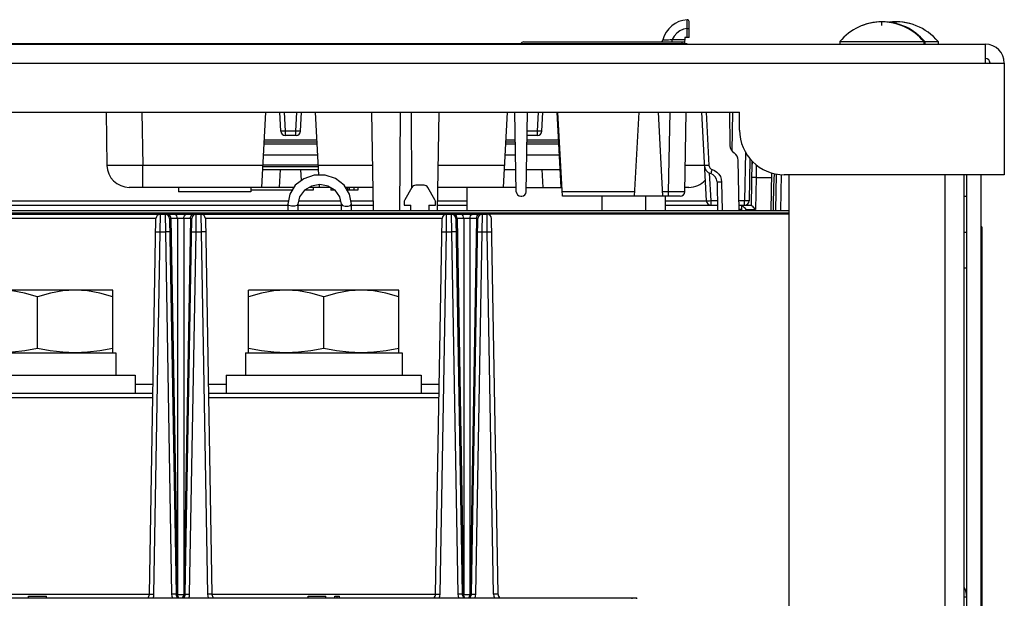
# Model space of a CAD drawing. Extents: x 30 to 410, y 34 to 287.
# Tile 7 of 50: x 86 to 108, y 94 to 107. Entities that reach past the tile are written whole.
import ezdxf

# ---------------------------------------------------------------- set-up
doc = ezdxf.new("R2010")
doc.units = 0
doc.header["$LTSCALE"] = 23.1
doc.layers.get('0').update_dxf_attribs({"linetype": 'CONTINUOUS'})
doc.layers.add('ALL_CURVE', color=7, linetype='CONTINUOUS')

msp = doc.modelspace()

# ---------------------------------------------------------------- linework, layer by layer
at = {"color": 7, "linetype": 'CONTINUOUS'}
for p, q in [((100.973, 106.537), (100.972, 106.595)), ((100.975, 106.196), (100.975, 106.398)), ((101.015, 106.196), (101.015, 106.555)), ((100.64, 106.096), (100.64, 106.155)), ((100.64, 106.155), (100.916, 106.155)), ((100.917, 106.196), (100.914, 106.066)), ((101.015, 106.196), (100.917, 106.196)), ((82.565, 106.066), (100.965, 106.066)), ((97.315, 106.096), (100.915, 106.096)), ((100.165, 106.066), (100.165, 106.046)), ((100.855, 106.096), (100.854, 106.066)), ((100.965, 106.066), (100.965, 106.046)), ((104.385, 106.104), (104.385, 106.046)), ((104.385, 106.104), (106.585, 106.104)), ((106.265, 106.104), (106.265, 106.046)), ((106.285, 106.104), (106.285, 106.046)), ((106.585, 106.104), (106.585, 106.046)), ((87.975, 104.526), (87.996, 103.338)), ((88.775, 104.526), (88.796, 103.338)), ((91.458, 102.846), (91.546, 104.526)), ((91.886, 104.099), (91.863, 104.526)), ((91.986, 104.103), (91.964, 104.526)), ((92.224, 104.103), (92.246, 104.526)), ((92.324, 104.099), (92.346, 104.526)), ((92.737, 103.119), (92.663, 104.526)), ((93.959, 102.326), (93.921, 104.526)), ((94.552, 104.526), (94.537, 102.326)), ((94.798, 104.526), (94.809, 102.831)), ((95.39, 102.326), (95.429, 104.526)), ((96.946, 104.526), (96.858, 102.846)), ((97.151, 102.745), (97.12, 104.526)), ((97.374, 102.745), (97.405, 104.526)), ((97.624, 104.103), (97.646, 104.526)), ((97.724, 104.099), (97.746, 104.526)), ((98.152, 102.846), (98.063, 104.526)), ((98.181, 102.646), (98.083, 104.526)), ((99.798, 102.646), (99.897, 104.526)), ((100.431, 102.646), (100.333, 104.526)), ((100.558, 102.745), (100.589, 104.526)), ((100.918, 102.745), (100.949, 104.526)), ((101.296, 104.526), (101.4, 102.541)), ((101.396, 104.526), (101.458, 103.336)), ((101.917, 104.526), (101.93, 103.78)), ((101.977, 103.657), (101.992, 104.526)), ((92.226, 104.006), (91.984, 104.006)), ((91.986, 104.006), (91.986, 104.103)), ((92.224, 104.103), (91.986, 104.103)), ((92.224, 104.006), (92.224, 104.103)), ((97.626, 104.006), (97.396, 104.006)), ((97.624, 104.103), (97.398, 104.103)), ((97.624, 104.006), (97.624, 104.103)), ((91.509, 103.82), (92.7, 103.82)), ((91.512, 103.866), (92.698, 103.866)), ((91.514, 103.906), (92.696, 103.906)), ((96.909, 103.82), (97.133, 103.82)), ((96.912, 103.866), (97.132, 103.866)), ((96.914, 103.906), (97.131, 103.906)), ((97.393, 103.82), (98.1, 103.82)), ((97.394, 103.866), (98.098, 103.866)), ((97.395, 103.906), (98.096, 103.906)), ((92.714, 103.566), (91.496, 103.566)), ((97.137, 103.566), (96.896, 103.566)), ((98.114, 103.566), (97.389, 103.566)), ((102.277, 103.635), (102.258, 102.545)), ((88.796, 103.338), (88.646, 103.336)), ((88.796, 102.846), (88.796, 103.338)), ((91.484, 103.338), (88.796, 103.338)), ((92.727, 103.306), (91.482, 103.306)), ((92.726, 103.342), (91.484, 103.342)), ((93.942, 103.338), (92.726, 103.338)), ((96.884, 103.338), (95.408, 103.338)), ((98.145, 103.338), (98.126, 103.338)), ((101.358, 103.334), (101.326, 103.334)), ((102.134, 102.326), (102.114, 103.451)), ((102.374, 103.494), (102.358, 102.545)), ((102.422, 103.437), (102.405, 102.446)), ((102.519, 103.35), (102.516, 103.067)), ((91.479, 103.246), (92.731, 103.246)), ((91.857, 102.846), (91.878, 103.246)), ((92.344, 102.998), (92.331, 103.246)), ((96.879, 103.246), (97.143, 103.246)), ((97.383, 103.246), (98.131, 103.246)), ((97.752, 102.846), (97.731, 103.246)), ((101.467, 103.169), (101.5, 102.541)), ((102.516, 103.067), (102.503, 102.352)), ((102.516, 103.067), (102.856, 103.067)), ((102.857, 103.17), (102.843, 102.326)), ((102.957, 102.326), (102.972, 103.143)), ((103.071, 103.132), (103.057, 102.326)), ((103.245, 103.126), (103.245, 89.926)), ((106.745, 74.866), (106.745, 103.126)), ((107.165, 74.866), (107.165, 103.126)), ((107.225, 74.866), (107.225, 103.126)), ((92.181, 102.846), (88.496, 102.846)), ((89.595, 102.846), (89.597, 102.746)), ((91.215, 102.846), (91.213, 102.746)), ((92.987, 102.846), (92.523, 102.846)), ((92.605, 102.846), (92.605, 102.786)), ((92.752, 102.846), (92.748, 102.906)), ((93.005, 102.846), (93.005, 102.786)), ((93.95, 102.846), (93.328, 102.846)), ((93.375, 102.846), (93.375, 102.786)), ((93.413, 102.846), (93.413, 102.786)), ((93.515, 102.846), (93.515, 102.786)), ((93.605, 102.846), (93.605, 102.786)), ((94.816, 102.843), (94.658, 102.569)), ((95.087, 102.893), (94.903, 102.893)), ((95.331, 102.569), (95.174, 102.843)), ((97.15, 102.846), (95.399, 102.846)), ((96.045, 102.846), (96.045, 102.326)), ((97.376, 102.846), (98.171, 102.846)), ((101.013, 102.846), (100.92, 102.846)), ((101.642, 102.967), (101.653, 102.326)), ((101.742, 102.963), (101.753, 102.326)), ((91.213, 102.746), (89.597, 102.746)), ((92.144, 102.786), (91.214, 102.786)), ((92.605, 102.786), (92.422, 102.786)), ((93.087, 102.786), (93.005, 102.786)), ((93.605, 102.786), (93.375, 102.786)), ((97.251, 102.646), (97.274, 102.646)), ((99.803, 102.745), (98.176, 102.745)), ((100.818, 102.646), (98.181, 102.646)), ((99.061, 102.646), (99.061, 102.326)), ((100.043, 102.646), (100.038, 102.326)), ((100.558, 102.745), (100.426, 102.745)), ((100.483, 102.646), (100.478, 102.326)), ((100.558, 102.646), (100.558, 102.745)), ((107.165, 102.646), (107.225, 102.646)), ((85.428, 102.545), (92.058, 102.545)), ((85.438, 102.446), (92.044, 102.446)), ((92.044, 102.466), (92.044, 102.326)), ((92.266, 102.466), (92.266, 102.326)), ((92.266, 102.446), (93.244, 102.446)), ((92.283, 102.545), (93.226, 102.545)), ((93.244, 102.326), (93.244, 102.466)), ((93.451, 102.545), (93.955, 102.545)), ((93.466, 102.326), (93.466, 102.466)), ((93.466, 102.446), (93.957, 102.446)), ((94.645, 102.52), (94.645, 102.446)), ((94.645, 102.446), (94.795, 102.446)), ((94.795, 102.326), (94.795, 102.446)), ((95.195, 102.446), (95.195, 102.326)), ((95.195, 102.446), (95.345, 102.446)), ((95.345, 102.446), (95.345, 102.52)), ((95.392, 102.446), (96.045, 102.446)), ((95.394, 102.545), (96.045, 102.545)), ((100.48, 102.446), (101.651, 102.446)), ((100.481, 102.545), (101.4, 102.545)), ((101.5, 102.541), (101.5, 102.446)), ((101.649, 102.541), (101.5, 102.541)), ((102.258, 102.545), (102.13, 102.545)), ((102.132, 102.446), (102.405, 102.446)), ((102.194, 102.326), (102.196, 102.446)), ((102.258, 102.446), (102.258, 102.545)), ((69.645, 102.276), (103.245, 102.276)), ((69.993, 102.246), (96.497, 102.246)), ((89.188, 101.853), (89.193, 102.246)), ((89.297, 102.246), (89.302, 101.853)), ((89.412, 102.206), (89.396, 102.228)), ((89.422, 102.179), (89.412, 102.206)), ((89.426, 102.148), (89.422, 102.179)), ((89.786, 102.247), (89.504, 102.247)), ((89.864, 102.148), (89.868, 102.179)), ((89.868, 102.179), (89.878, 102.206)), ((89.878, 102.206), (89.893, 102.228)), ((89.988, 101.853), (89.993, 102.246)), ((90.097, 102.246), (90.102, 101.853)), ((94.778, 102.276), (94.763, 102.261)), ((95.227, 102.261), (95.212, 102.276)), ((95.588, 101.853), (95.593, 102.246)), ((95.697, 102.246), (95.702, 101.853)), ((95.812, 102.206), (95.796, 102.228)), ((95.822, 102.179), (95.812, 102.206)), ((95.826, 102.148), (95.822, 102.179)), ((96.186, 102.247), (95.904, 102.247)), ((96.264, 102.148), (96.268, 102.179)), ((96.355, 102.247), (96.335, 102.247)), ((96.388, 101.853), (96.393, 102.246)), ((103.245, 102.247), (96.497, 102.247)), ((96.502, 101.853), (96.497, 102.246)), ((102.294, 102.326), (102.294, 102.352)), ((102.294, 102.352), (102.503, 102.352)), ((102.9, 102.326), (102.9, 102.339)), ((89.093, 102.148), (83.797, 102.148)), ((88.946, 93.745), (89.093, 102.148)), ((89.397, 102.148), (89.543, 93.745)), ((89.426, 102.148), (89.572, 93.745)), ((89.574, 102.148), (89.426, 102.148)), ((89.574, 102.148), (89.574, 93.745)), ((89.715, 102.148), (89.715, 93.745)), ((89.864, 102.148), (89.715, 102.148)), ((89.864, 102.148), (89.717, 93.745)), ((89.746, 93.745), (89.893, 102.148)), ((90.197, 102.148), (90.343, 93.745)), ((95.493, 102.148), (90.197, 102.148)), ((95.346, 93.745), (95.493, 102.148)), ((95.797, 102.148), (95.943, 93.745)), ((95.826, 102.148), (95.972, 93.745)), ((95.974, 102.148), (95.826, 102.148)), ((95.974, 102.148), (95.974, 93.745)), ((96.115, 102.148), (96.115, 93.745)), ((96.264, 102.148), (96.115, 102.148)), ((96.264, 102.148), (96.117, 93.745)), ((96.146, 93.745), (96.293, 102.148)), ((96.743, 93.745), (96.597, 102.148)), ((107.565, 101.966), (107.545, 101.966)), ((107.565, 101.966), (107.565, 91.966)), ((89.046, 93.745), (89.188, 101.853)), ((89.188, 101.853), (89.302, 101.853)), ((89.302, 101.853), (89.443, 93.745)), ((89.846, 93.745), (89.988, 101.853)), ((89.988, 101.853), (90.102, 101.853)), ((90.102, 101.853), (90.243, 93.745)), ((95.446, 93.745), (95.588, 101.853)), ((95.588, 101.853), (95.702, 101.853)), ((95.702, 101.853), (95.843, 93.745)), ((96.246, 93.745), (96.388, 101.853)), ((96.388, 101.853), (96.502, 101.853)), ((96.643, 93.745), (96.502, 101.853)), ((107.165, 101.846), (107.225, 101.846)), ((107.565, 101.266), (107.545, 101.266)), ((107.165, 101.046), (107.225, 101.046)), ((88.125, 100.546), (84.765, 100.546)), ((88.125, 99.146), (88.125, 100.546)), ((91.165, 99.146), (91.165, 100.546)), ((94.525, 100.546), (91.165, 100.546)), ((94.525, 99.146), (94.525, 100.546)), ((86.445, 99.241), (86.445, 100.396)), ((92.845, 99.241), (92.845, 100.396)), ((84.695, 99.146), (88.195, 99.146)), ((88.195, 99.146), (88.195, 98.646)), ((91.095, 99.146), (91.095, 98.646)), ((91.095, 99.146), (94.595, 99.146)), ((94.595, 99.146), (94.595, 98.646)), ((84.265, 98.646), (88.625, 98.646)), ((88.625, 98.646), (88.625, 98.246)), ((88.625, 98.446), (89.028, 98.446)), ((90.261, 98.446), (90.665, 98.446)), ((90.665, 98.646), (90.665, 98.246)), ((90.665, 98.646), (95.025, 98.646)), ((95.025, 98.646), (95.025, 98.246)), ((95.025, 98.446), (95.428, 98.446)), ((83.865, 98.246), (89.025, 98.246)), ((90.265, 98.246), (95.425, 98.246)), ((83.866, 98.148), (89.023, 98.148)), ((90.266, 98.148), (95.423, 98.148)), ((79.845, 93.666), (99.845, 93.666)), ((83.943, 93.745), (88.946, 93.745)), ((86.245, 93.666), (86.245, 93.706)), ((86.245, 93.706), (86.645, 93.706)), ((86.645, 93.666), (86.645, 93.706)), ((89.572, 93.745), (89.574, 93.745)), ((89.715, 93.745), (89.717, 93.745)), ((90.343, 93.745), (95.346, 93.745)), ((92.495, 93.666), (92.495, 93.706)), ((92.495, 93.706), (92.895, 93.706)), ((92.895, 93.666), (92.895, 93.706)), ((93.095, 93.666), (93.095, 93.706)), ((93.095, 93.706), (93.195, 93.706)), ((93.145, 93.666), (93.145, 93.706)), ((93.195, 93.666), (93.195, 93.706)), ((95.972, 93.745), (95.974, 93.745)), ((96.115, 93.745), (96.117, 93.745)), ((99.745, 93.646), (99.745, 93.666)), ((99.845, 93.646), (99.845, 93.666)), ((107.165, 93.686), (107.225, 93.686))]:
    msp.add_line(p, q, dxfattribs=at)
at = {"color": 3, "linetype": 'CONTINUOUS'}
for p, q in [((52.445, 106.046), (107.645, 106.046)), ((107.645, 105.626), (107.645, 106.046)), ((52.025, 105.626), (108.065, 105.626)), ((108.065, 105.626), (108.065, 103.126)), ((57.945, 104.526), (102.145, 104.526)), ((102.145, 104.126), (102.145, 104.526)), ((108.065, 103.126), (103.145, 103.126)), ((107.545, 74.866), (107.545, 103.126)), ((69.645, 102.326), (103.245, 102.326))]:
    msp.add_line(p, q, dxfattribs=at)
at = {"color": 7, "linetype": 'CONTINUOUS'}
for points in [[(100.975, 106.398), (100.89, 106.38), (100.811, 106.345), (100.741, 106.294), (100.683, 106.23), (100.64, 106.155)], [(100.975, 106.398), (100.973, 106.473), (100.973, 106.537)], [(100.975, 106.398), (100.995, 106.398), (101.009, 106.397), (101.015, 106.397)], [(100.425, 106.141), (100.426, 106.141), (100.43, 106.141), (100.445, 106.142)], [(100.445, 106.142), (100.458, 106.142), (100.475, 106.143), (100.496, 106.144), (100.524, 106.146), (100.556, 106.148), (100.595, 106.151), (100.64, 106.155)], [(97.315, 106.096), (97.273, 106.085), (97.255, 106.066)], [(91.986, 104.103), (91.96, 104.101), (91.936, 104.1), (91.915, 104.099), (91.899, 104.099), (91.889, 104.099), (91.886, 104.099)], [(92.324, 104.099), (92.32, 104.099), (92.31, 104.099), (92.294, 104.099), (92.274, 104.1), (92.25, 104.101), (92.224, 104.103)], [(97.724, 104.099), (97.72, 104.099), (97.71, 104.099), (97.694, 104.099), (97.674, 104.1), (97.65, 104.101), (97.624, 104.103)], [(88.646, 103.336), (88.523, 103.335), (88.396, 103.334), (88.282, 103.334), (88.183, 103.334), (88.103, 103.334), (88.044, 103.335), (88.008, 103.336), (87.996, 103.338)], [(101.326, 103.334), (101.228, 103.334), (101.113, 103.334), (100.987, 103.335), (100.928, 103.336)], [(101.458, 103.336), (101.427, 103.334), (101.399, 103.334), (101.377, 103.334), (101.363, 103.334), (101.358, 103.336)], [(101.458, 103.336), (101.461, 103.316), (101.468, 103.297), (101.479, 103.279), (101.493, 103.265), (101.51, 103.253), (101.529, 103.245)], [(93.466, 102.466), (93.423, 102.692), (93.3, 102.892), (93.111, 103.04), (92.877, 103.119), (92.629, 103.119), (92.397, 103.039), (92.208, 102.891), (92.086, 102.692), (92.044, 102.466)], [(101.529, 103.245), (101.52, 103.217), (101.512, 103.192), (101.506, 103.172), (101.502, 103.159), (101.5, 103.155)], [(101.529, 103.245), (101.587, 103.221), (101.638, 103.185), (101.681, 103.139), (101.714, 103.085), (101.734, 103.026), (101.742, 102.963)], [(102.516, 103.067), (102.485, 103.067), (102.457, 103.067), (102.435, 103.066), (102.42, 103.065), (102.416, 103.064)], [(102.9, 102.339), (102.905, 102.594), (102.907, 102.705), (102.909, 102.807), (102.911, 102.898), (102.915, 102.98), (102.919, 103.053), (102.923, 103.119), (102.926, 103.153)], [(93.244, 102.466), (93.206, 102.637), (93.099, 102.779), (92.941, 102.874), (92.756, 102.907), (92.57, 102.875), (92.411, 102.78), (92.304, 102.637), (92.266, 102.466)], [(94.903, 102.893), (94.877, 102.889), (94.853, 102.879), (94.832, 102.863), (94.816, 102.843)], [(95.174, 102.843), (95.158, 102.863), (95.137, 102.879), (95.113, 102.889), (95.087, 102.893)], [(101.742, 102.963), (101.711, 102.963), (101.683, 102.963), (101.661, 102.964), (101.647, 102.965), (101.642, 102.967)], [(100.918, 102.745), (100.911, 102.744), (100.891, 102.744), (100.857, 102.744), (100.813, 102.744), (100.758, 102.744), (100.696, 102.744), (100.628, 102.744), (100.558, 102.745)], [(92.266, 102.466), (92.245, 102.441), (92.189, 102.425), (92.12, 102.425), (92.065, 102.441), (92.044, 102.466)], [(93.244, 102.466), (93.265, 102.441), (93.32, 102.425), (93.389, 102.425), (93.445, 102.441), (93.466, 102.466)], [(94.658, 102.569), (94.651, 102.554), (94.646, 102.537), (94.645, 102.52)], [(95.345, 102.52), (95.343, 102.537), (95.339, 102.554), (95.331, 102.569)], [(101.5, 102.541), (101.469, 102.54), (101.441, 102.539), (101.419, 102.539), (101.405, 102.54), (101.4, 102.541)], [(102.294, 102.352), (102.276, 102.37), (102.258, 102.388), (102.241, 102.405), (102.225, 102.42), (102.211, 102.433), (102.201, 102.443), (102.196, 102.446)], [(102.358, 102.545), (102.354, 102.544), (102.344, 102.544), (102.328, 102.544), (102.308, 102.544), (102.284, 102.544), (102.258, 102.545)], [(102.405, 102.446), (102.409, 102.444), (102.418, 102.436), (102.432, 102.422), (102.451, 102.404), (102.475, 102.38), (102.503, 102.352)], [(89.396, 102.228), (89.377, 102.241), (89.355, 102.246)], [(89.574, 102.148), (89.57, 102.179), (89.56, 102.206), (89.545, 102.228), (89.525, 102.241), (89.504, 102.246)], [(89.715, 102.148), (89.719, 102.179), (89.729, 102.206), (89.745, 102.228), (89.764, 102.241), (89.786, 102.246)], [(89.893, 102.228), (89.913, 102.241), (89.935, 102.246)], [(94.763, 102.261), (94.741, 102.25), (94.717, 102.246)], [(95.273, 102.246), (95.249, 102.25), (95.227, 102.261)], [(95.796, 102.228), (95.777, 102.241), (95.755, 102.246)], [(95.974, 102.148), (95.97, 102.179), (95.96, 102.206), (95.945, 102.228), (95.925, 102.241), (95.904, 102.246)], [(96.115, 102.148), (96.119, 102.179), (96.129, 102.206), (96.145, 102.228), (96.164, 102.241), (96.186, 102.246)], [(96.268, 102.179), (96.278, 102.206), (96.293, 102.228), (96.313, 102.241), (96.335, 102.246)], [(102.194, 102.35), (102.189, 102.35), (102.175, 102.349), (102.153, 102.349), (102.133, 102.349)], [(89.426, 102.148), (89.413, 102.148), (89.404, 102.148), (89.398, 102.148), (89.397, 102.148)], [(89.715, 102.148), (89.698, 102.148), (89.678, 102.149), (89.656, 102.149), (89.634, 102.149), (89.612, 102.149), (89.592, 102.148), (89.574, 102.148)], [(89.893, 102.148), (89.891, 102.148), (89.885, 102.148), (89.876, 102.148), (89.864, 102.148)], [(95.826, 102.148), (95.813, 102.148), (95.804, 102.148), (95.798, 102.148), (95.797, 102.148)], [(96.115, 102.148), (96.098, 102.148), (96.078, 102.149), (96.056, 102.149), (96.034, 102.149), (96.012, 102.149), (95.992, 102.148), (95.974, 102.148)], [(96.293, 102.148), (96.291, 102.148), (96.285, 102.148), (96.276, 102.148), (96.264, 102.148)], [(89.088, 101.853), (89.093, 101.854), (89.107, 101.854), (89.129, 101.854), (89.157, 101.854), (89.188, 101.853)], [(89.402, 101.853), (89.397, 101.854), (89.383, 101.854), (89.36, 101.854), (89.333, 101.854), (89.302, 101.853)], [(89.888, 101.853), (89.893, 101.854), (89.907, 101.854), (89.929, 101.854), (89.957, 101.854), (89.988, 101.853)], [(90.202, 101.853), (90.197, 101.854), (90.183, 101.854), (90.16, 101.854), (90.133, 101.854), (90.102, 101.853)], [(95.488, 101.853), (95.493, 101.854), (95.507, 101.854), (95.529, 101.854), (95.557, 101.854), (95.588, 101.853)], [(95.802, 101.853), (95.797, 101.854), (95.783, 101.854), (95.76, 101.854), (95.733, 101.854), (95.702, 101.853)], [(96.288, 101.853), (96.293, 101.854), (96.307, 101.854), (96.329, 101.854), (96.357, 101.854), (96.388, 101.853)], [(96.502, 101.853), (96.533, 101.854), (96.56, 101.854), (96.583, 101.854), (96.597, 101.854), (96.602, 101.853)], [(86.445, 100.396), (86.155, 100.479), (85.879, 100.529), (85.605, 100.546)], [(87.285, 100.546), (87.011, 100.529), (86.734, 100.479), (86.445, 100.396)], [(88.125, 100.396), (87.835, 100.479), (87.559, 100.529), (87.285, 100.546)], [(92.005, 100.546), (91.731, 100.529), (91.454, 100.479), (91.165, 100.396)], [(92.845, 100.396), (92.555, 100.479), (92.279, 100.529), (92.005, 100.546)], [(93.685, 100.546), (93.411, 100.529), (93.134, 100.479), (92.845, 100.396)], [(94.525, 100.396), (94.235, 100.479), (93.959, 100.529), (93.685, 100.546)], [(86.445, 99.241), (86.159, 99.189), (85.882, 99.157), (85.605, 99.146)], [(87.285, 99.146), (87.008, 99.157), (86.73, 99.189), (86.445, 99.241)], [(88.125, 99.241), (87.839, 99.189), (87.562, 99.157), (87.285, 99.146)], [(92.005, 99.146), (91.728, 99.157), (91.45, 99.189), (91.165, 99.241)], [(92.845, 99.241), (92.559, 99.189), (92.282, 99.157), (92.005, 99.146)], [(93.685, 99.146), (93.408, 99.157), (93.13, 99.189), (92.845, 99.241)], [(94.525, 99.241), (94.239, 99.189), (93.962, 99.157), (93.685, 99.146)], [(88.946, 93.745), (88.951, 93.745), (88.965, 93.745), (88.988, 93.745), (89.015, 93.745), (89.046, 93.745)], [(89.028, 93.666), (89.041, 93.701), (89.046, 93.745)], [(89.443, 93.745), (89.449, 93.701), (89.461, 93.666)], [(89.543, 93.745), (89.538, 93.745), (89.524, 93.745), (89.502, 93.745), (89.474, 93.745), (89.443, 93.745)], [(89.543, 93.745), (89.544, 93.744), (89.546, 93.744), (89.549, 93.744), (89.555, 93.744), (89.572, 93.745)], [(89.601, 93.666), (89.586, 93.687), (89.576, 93.714), (89.572, 93.745)], [(89.603, 93.666), (89.588, 93.687), (89.578, 93.714), (89.574, 93.745)], [(89.574, 93.745), (89.595, 93.744), (89.619, 93.744), (89.645, 93.744), (89.671, 93.744), (89.695, 93.744), (89.715, 93.745)], [(89.687, 93.666), (89.701, 93.687), (89.712, 93.714), (89.715, 93.745)], [(89.689, 93.666), (89.703, 93.687), (89.713, 93.714), (89.717, 93.745)], [(89.717, 93.745), (89.724, 93.744), (89.737, 93.744)], [(89.737, 93.744), (89.742, 93.744), (89.745, 93.744), (89.746, 93.745)], [(89.746, 93.745), (89.751, 93.745), (89.765, 93.745), (89.788, 93.745), (89.815, 93.745), (89.846, 93.745)], [(89.828, 93.666), (89.841, 93.701), (89.846, 93.745)], [(90.243, 93.745), (90.249, 93.701), (90.261, 93.666)], [(90.343, 93.745), (90.338, 93.745), (90.324, 93.745), (90.302, 93.745), (90.274, 93.745), (90.243, 93.745)], [(95.346, 93.745), (95.351, 93.745), (95.365, 93.745), (95.388, 93.745), (95.415, 93.745), (95.446, 93.745)], [(95.428, 93.666), (95.441, 93.701), (95.446, 93.745)], [(95.843, 93.745), (95.849, 93.701), (95.861, 93.666)], [(95.943, 93.745), (95.938, 93.745), (95.924, 93.745), (95.902, 93.745), (95.874, 93.745), (95.843, 93.745)], [(95.943, 93.745), (95.944, 93.744), (95.946, 93.744), (95.949, 93.744), (95.955, 93.744), (95.972, 93.745)], [(96.001, 93.666), (95.986, 93.687), (95.976, 93.714), (95.972, 93.745)], [(96.003, 93.666), (95.988, 93.687), (95.978, 93.714), (95.974, 93.745)], [(95.974, 93.745), (95.995, 93.744), (96.019, 93.744), (96.045, 93.744), (96.071, 93.744), (96.095, 93.744), (96.115, 93.745)], [(96.087, 93.666), (96.101, 93.687), (96.112, 93.714), (96.115, 93.745)], [(96.089, 93.666), (96.103, 93.687), (96.113, 93.714), (96.117, 93.745)], [(96.117, 93.745), (96.124, 93.744), (96.137, 93.744)], [(96.137, 93.744), (96.142, 93.744), (96.145, 93.744), (96.146, 93.745)], [(96.146, 93.745), (96.151, 93.745), (96.165, 93.745), (96.188, 93.745), (96.215, 93.745), (96.246, 93.745)], [(96.228, 93.666), (96.241, 93.701), (96.246, 93.745)], [(96.643, 93.745), (96.649, 93.701), (96.661, 93.666)], [(96.743, 93.745), (96.74, 93.745), (96.73, 93.745), (96.714, 93.745), (96.693, 93.745), (96.669, 93.745), (96.643, 93.745)]]:
    msp.add_lwpolyline(points, dxfattribs=at)
for centre, radius, start, end in [((101.015, 105.986), 0.61, 94.0243, 165.3016), ((100.975, 106.555), 0.04, 0.0776, 94.0208), ((100.975, 106.555), 0.04, 359.9796, 94.0276), ((105.325, 105.326), 1.22, 39.6019, 140.3981), ((105.345, 105.326), 1.22, 39.6019, 90.4709), ((105.645, 105.326), 1.22, 39.6019, 97.0631), ((100.367, 106.156), 0.06, 270.0132, 345.3012), ((107.645, 105.626), 0.1, 0, 90), ((91.984, 104.104), 0.098, 183, 270), ((92.226, 104.104), 0.098, 270, 357), ((97.626, 104.104), 0.098, 270, 357), ((102.13, 103.784), 0.2, 181, 237.3094), ((101.914, 103.447), 0.2, 1, 57.3094), ((88.496, 103.346), 0.5, 181, 270), ((101.558, 103.346), 0.2, 183, 253.152), ((102.521, 103.346), 0.1, 138.5276, 178.9982), ((101.442, 102.963), 0.2, 1.0051, 73.148), ((101.013, 103.346), 0.5, 270.0002, 316.7136), ((97.251, 102.746), 0.1, 181, 270), ((97.274, 102.746), 0.1, 270, 359), ((100.818, 102.746), 0.1, 270.0022, 359), ((101.5, 102.546), 0.1, 183, 270), ((102.258, 102.546), 0.1, 270, 359), ((89.193, 102.146), 0.1, 90, 179), ((89.297, 102.146), 0.1, 1, 90), ((89.993, 102.146), 0.1, 90, 179), ((90.097, 102.146), 0.1, 1.002, 90), ((95.593, 102.146), 0.1, 90, 179), ((95.697, 102.146), 0.1, 1, 90), ((96.393, 102.146), 0.1, 90, 179), ((96.497, 102.146), 0.1, 1, 90), ((88.846, 93.746), 0.1, 306.6688, 359.0016), ((89.643, 93.746), 0.1, 180.9986, 233.3315), ((89.646, 93.746), 0.1, 306.6688, 359.0016), ((90.443, 93.746), 0.1, 180.9986, 233.3315), ((95.246, 93.746), 0.1, 306.6688, 359.0016), ((96.043, 93.746), 0.1, 180.9986, 233.3315), ((96.046, 93.746), 0.1, 306.6688, 359.0016), ((96.843, 93.746), 0.1, 180.9984, 233.3312)]:
    msp.add_arc(centre, radius, start, end, dxfattribs=at)
at = {"color": 3, "linetype": 'CONTINUOUS'}
for centre, radius, start, end in [((107.645, 105.626), 0.42, 0, 90), ((103.145, 104.126), 1, 180, 270), ((106.805, 93.686), 0.42, 0, 29.379)]:
    msp.add_arc(centre, radius, start, end, dxfattribs=at)
at = {"layer": 'ALL_CURVE', "color": 40, "linetype": 'CONTINUOUS'}
for p, q in [((105.325, 106.468), (105.325, 106.546)), ((105.345, 106.545), (105.345, 106.546)), ((105.645, 106.509), (105.645, 106.546))]:
    msp.add_line(p, q, dxfattribs=at)
for centre, end in [((105.325, 105.326), 110.6378), ((105.345, 105.326), 90), ((105.645, 105.326), 97.0981)]:
    msp.add_arc(centre, 1.22, 69.3622, end, dxfattribs=at)

doc.saveas('drawing.dxf')
